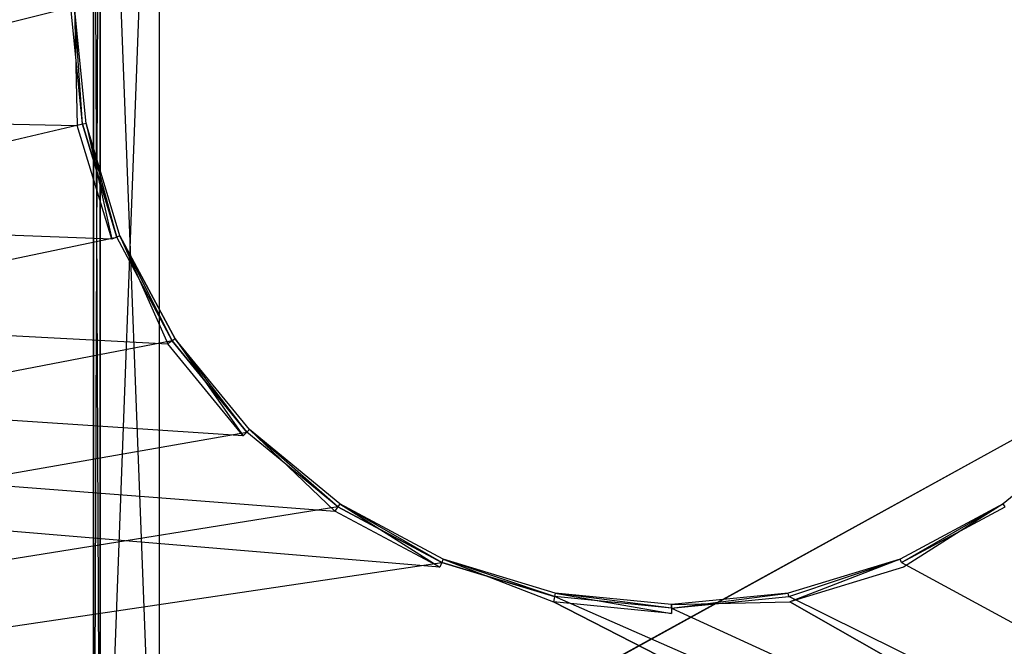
# Model space of a CAD drawing. Extents: x -1.4 to 0, y -0.5 to 0.
# Tile 40 of 49: x -0.45 to -0.3, y -0.32 to -0.22. Entities that reach past the tile are written whole.
import ezdxf

# ---------------------------------------------------------------- set-up
doc = ezdxf.new("R2010")
doc.units = 0
for name, color, linetype in [('L19_KORPUS_LEGATO_BO_X_13620__Y', 7, 'CONTINUOUS'), ('L1_DRAWERBOX_LEGATO_SIP_6_X_167', 7, 'CONTINUOUS'), ('L27_PLATTE_LEGATO_N_B13300__0__', 7, 'CONTINUOUS'), ('L3_DRAWERBOX_LEGATO_SIP_4_X_588', 7, 'CONTINUOUS'), ('L41_DRAWERBOX_LEGATO_REL_3_X_58', 7, 'CONTINUOUS')]:
    doc.layers.add(name, color=color, linetype=linetype)

msp = doc.modelspace()

# ---------------------------------------------------------------- linework, layer by layer
at = {"layer": 'L19_KORPUS_LEGATO_BO_X_13620__Y', "color": 8}
for points, invisible_edges in [([(-0.019, -0.4785, 0.02), (-1.381, -0.069, 0.02), (-1.381, -0.4785, 0.02), (-0.019, -0.4785, 0.02)], 13), ([(-1.381, -0.069, 0.02), (-0.019, -0.4785, 0.02), (-0.019, -0.069, 0.02), (-1.381, -0.069, 0.02)], 14), ([(-0.019, -0.069, 0.001), (-1.381, -0.4785, 0.001), (-1.381, -0.069, 0.001), (-0.019, -0.069, 0.001)], 13), ([(-1.381, -0.4785, 0.001), (-0.019, -0.069, 0.001), (-0.019, -0.4785, 0.001), (-1.381, -0.4785, 0.001)], 14)]:
    msp.add_3dface(points, dxfattribs=dict(at, invisible_edges=invisible_edges))
at = {"layer": 'L1_DRAWERBOX_LEGATO_SIP_6_X_167', "color": 8}
for points, invisible_edges in [([(-0.438301, -0.382499, 0.398), (-0.438301, -0.138103, 0.467), (-0.438301, -0.3825, 0.467), (-0.438301, -0.382499, 0.398)], 13), ([(-0.438301, -0.138103, 0.467), (-0.438301, -0.382499, 0.398), (-0.438301, -0.138103, 0.398), (-0.438301, -0.138103, 0.467)], 14), ([(-0.4373, -0.381501, 0.379844), (-0.438301, -0.138103, 0.379844), (-0.438301, -0.3825, 0.379844), (-0.4373, -0.381501, 0.379844)], 13), ([(-0.438301, -0.138103, 0.379844), (-0.4373, -0.381501, 0.379844), (-0.4373, -0.138103, 0.379844), (-0.438301, -0.138103, 0.379844)], 14), ([(-0.438301, -0.138103, 0.379844), (-0.438301, -0.382499, 0.398), (-0.438301, -0.3825, 0.379844), (-0.438301, -0.138103, 0.379844)], 13), ([(-0.438301, -0.382499, 0.398), (-0.438301, -0.138103, 0.379844), (-0.438301, -0.138103, 0.398), (-0.438301, -0.382499, 0.398)], 14), ([(-0.4373, -0.138103, 0.467), (-0.438301, -0.3825, 0.467), (-0.438301, -0.138103, 0.467), (-0.4373, -0.138103, 0.467)], 13), ([(-0.438301, -0.3825, 0.467), (-0.4373, -0.138103, 0.467), (-0.4373, -0.381501, 0.467), (-0.438301, -0.3825, 0.467)], 14), ([(-0.4283, -0.3725, 0.379844), (-0.4373, -0.138103, 0.379844), (-0.4373, -0.381501, 0.379844), (-0.4283, -0.3725, 0.379844)], 13), ([(-0.4373, -0.138103, 0.379844), (-0.4283, -0.3725, 0.379844), (-0.4283, -0.138103, 0.379844), (-0.4373, -0.138103, 0.379844)], 14), ([(-0.4283, -0.138103, 0.398), (-0.4373, -0.381501, 0.398), (-0.4373, -0.138103, 0.398), (-0.4283, -0.138103, 0.398)], 13), ([(-0.4373, -0.381501, 0.398), (-0.4283, -0.138103, 0.398), (-0.4283, -0.3725, 0.398), (-0.4373, -0.381501, 0.398)], 14), ([(-0.4373, -0.381501, 0.467), (-0.4373, -0.138103, 0.398), (-0.4373, -0.381501, 0.398), (-0.4373, -0.381501, 0.467)], 13), ([(-0.4373, -0.138103, 0.398), (-0.4373, -0.381501, 0.467), (-0.4373, -0.138103, 0.467), (-0.4373, -0.138103, 0.398)], 14), ([(-0.4283, -0.3725, 0.398), (-0.4283, -0.138103, 0.379844), (-0.4283, -0.3725, 0.379844), (-0.4283, -0.3725, 0.398)], 13), ([(-0.4283, -0.138103, 0.379844), (-0.4283, -0.3725, 0.398), (-0.4283, -0.138103, 0.398), (-0.4283, -0.138103, 0.379844)], 14)]:
    msp.add_3dface(points, dxfattribs=dict(at, invisible_edges=invisible_edges))
at = {"layer": 'L27_PLATTE_LEGATO_N_B13300__0__', "color": 8}
for points, invisible_edges in [([(-0.00192, -0.498375, 0.55), (-1.398322, -0.220523, 0.55), (-1.398322, -0.498375, 0.55), (-0.00192, -0.498375, 0.55)], 13), ([(-1.398322, -0.220523, 0.55), (-0.00192, -0.498375, 0.55), (-0.385557, -0.305801, 0.55), (-1.398322, -0.220523, 0.55)], 10), ([(-1.398322, -0.220523, 0.55), (-0.385557, -0.305801, 0.55), (-0.401515, -0.297271, 0.55), (-1.398322, -0.220523, 0.55)], 13), ([(-1.398322, -0.220523, 0.55), (-0.401515, -0.297271, 0.55), (-0.415503, -0.285792, 0.55), (-1.398322, -0.220523, 0.55)], 10), ([(-1.398322, -0.220523, 0.55), (-0.415503, -0.285792, 0.55), (-0.426982, -0.271804, 0.55), (-1.398322, -0.220523, 0.55)], 13), ([(-1.398322, -0.220523, 0.55), (-0.426982, -0.271804, 0.55), (-0.435512, -0.255846, 0.55), (-1.398322, -0.220523, 0.55)], 10), ([(-1.398322, -0.220523, 0.55), (-0.435512, -0.255846, 0.55), (-0.440764, -0.23853, 0.55), (-1.398322, -0.220523, 0.55)], 13), ([(-1.398322, -0.220523, 0.55), (-0.440764, -0.23853, 0.55), (-0.442538, -0.220523, 0.55), (-1.398322, -0.220523, 0.55)], 10), ([(-0.44173, -0.220523, 0.512), (-1.348577, -0.448631, 0.512), (-1.348577, -0.220523, 0.512), (-0.44173, -0.220523, 0.512)], 13), ([(-1.348577, -0.448631, 0.512), (-0.44173, -0.220523, 0.512), (-0.439972, -0.238373, 0.512), (-1.348577, -0.448631, 0.512)], 10), ([(-0.440764, -0.23853, 0.55), (-0.441181, -0.220523, 0.55), (-0.442538, -0.220523, 0.55), (-0.440764, -0.23853, 0.55)], 13), ([(-0.441181, -0.220523, 0.512), (-0.439972, -0.238373, 0.512), (-0.44173, -0.220523, 0.512), (-0.441181, -0.220523, 0.512)], 13), ([(-0.441181, -0.220523, 0.549138), (-0.439434, -0.238266, 0.55), (-0.439434, -0.238266, 0.549138), (-0.441181, -0.220523, 0.549138)], 13), ([(-0.439434, -0.238266, 0.55), (-0.441181, -0.220523, 0.549138), (-0.441181, -0.220523, 0.55), (-0.439434, -0.238266, 0.55)], 14), ([(-0.441181, -0.220523, 0.512), (-0.439434, -0.238266, 0.512861), (-0.439434, -0.238266, 0.512), (-0.441181, -0.220523, 0.512)], 13), ([(-0.439434, -0.238266, 0.512861), (-0.441181, -0.220523, 0.512), (-0.441181, -0.220523, 0.512861), (-0.439434, -0.238266, 0.512861)], 14), ([(-0.441181, -0.220523, 0.512861), (-0.439434, -0.238266, 0.549138), (-0.439434, -0.238266, 0.512861), (-0.441181, -0.220523, 0.512861)], 13), ([(-0.439434, -0.238266, 0.549138), (-0.441181, -0.220523, 0.512861), (-0.441181, -0.220523, 0.549138), (-0.439434, -0.238266, 0.549138)], 14), ([(-0.441181, -0.220523, 0.55), (-0.440764, -0.23853, 0.55), (-0.439434, -0.238266, 0.55), (-0.441181, -0.220523, 0.55)], 14), ([(-0.439972, -0.238373, 0.512), (-0.441181, -0.220523, 0.512), (-0.439434, -0.238266, 0.512), (-0.439972, -0.238373, 0.512)], 14), ([(-1.348577, -0.448631, 0.512), (-0.439972, -0.238373, 0.512), (-0.434765, -0.255537, 0.512), (-1.348577, -0.448631, 0.512)], 13), ([(-0.435512, -0.255846, 0.55), (-0.439434, -0.238266, 0.55), (-0.440764, -0.23853, 0.55), (-0.435512, -0.255846, 0.55)], 13), ([(-0.439434, -0.238266, 0.512), (-0.434765, -0.255537, 0.512), (-0.439972, -0.238373, 0.512), (-0.439434, -0.238266, 0.512)], 13), ([(-0.439434, -0.238266, 0.549138), (-0.434258, -0.255327, 0.55), (-0.434258, -0.255327, 0.549138), (-0.439434, -0.238266, 0.549138)], 13), ([(-0.434258, -0.255327, 0.55), (-0.439434, -0.238266, 0.549138), (-0.439434, -0.238266, 0.55), (-0.434258, -0.255327, 0.55)], 14), ([(-0.439434, -0.238266, 0.512), (-0.434258, -0.255327, 0.512861), (-0.434258, -0.255327, 0.512), (-0.439434, -0.238266, 0.512)], 13), ([(-0.434258, -0.255327, 0.512861), (-0.439434, -0.238266, 0.512), (-0.439434, -0.238266, 0.512861), (-0.434258, -0.255327, 0.512861)], 14), ([(-0.439434, -0.238266, 0.512861), (-0.434258, -0.255327, 0.549138), (-0.434258, -0.255327, 0.512861), (-0.439434, -0.238266, 0.512861)], 13), ([(-0.434258, -0.255327, 0.549138), (-0.439434, -0.238266, 0.512861), (-0.439434, -0.238266, 0.549138), (-0.434258, -0.255327, 0.549138)], 14), ([(-0.439434, -0.238266, 0.55), (-0.435512, -0.255846, 0.55), (-0.434258, -0.255327, 0.55), (-0.439434, -0.238266, 0.55)], 14), ([(-0.434765, -0.255537, 0.512), (-0.439434, -0.238266, 0.512), (-0.434258, -0.255327, 0.512), (-0.434765, -0.255537, 0.512)], 14), ([(-1.348577, -0.448631, 0.512), (-0.434765, -0.255537, 0.512), (-0.42631, -0.271355, 0.512), (-1.348577, -0.448631, 0.512)], 10), ([(-0.426982, -0.271804, 0.55), (-0.434258, -0.255327, 0.55), (-0.435512, -0.255846, 0.55), (-0.426982, -0.271804, 0.55)], 13), ([(-0.434258, -0.255327, 0.512), (-0.42631, -0.271355, 0.512), (-0.434765, -0.255537, 0.512), (-0.434258, -0.255327, 0.512)], 13), ([(-0.434258, -0.255327, 0.549138), (-0.425854, -0.271051, 0.55), (-0.425854, -0.271051, 0.549138), (-0.434258, -0.255327, 0.549138)], 13), ([(-0.425854, -0.271051, 0.55), (-0.434258, -0.255327, 0.549138), (-0.434258, -0.255327, 0.55), (-0.425854, -0.271051, 0.55)], 14), ([(-0.425854, -0.271051, 0.512), (-0.434258, -0.255327, 0.512861), (-0.425854, -0.271051, 0.512861), (-0.425854, -0.271051, 0.512)], 13), ([(-0.434258, -0.255327, 0.512861), (-0.425854, -0.271051, 0.512), (-0.434258, -0.255327, 0.512), (-0.434258, -0.255327, 0.512861)], 14), ([(-0.434258, -0.255327, 0.512861), (-0.425854, -0.271051, 0.549138), (-0.425854, -0.271051, 0.512861), (-0.434258, -0.255327, 0.512861)], 13), ([(-0.425854, -0.271051, 0.549138), (-0.434258, -0.255327, 0.512861), (-0.434258, -0.255327, 0.549138), (-0.425854, -0.271051, 0.549138)], 14), ([(-0.434258, -0.255327, 0.55), (-0.426982, -0.271804, 0.55), (-0.425854, -0.271051, 0.55), (-0.434258, -0.255327, 0.55)], 14), ([(-0.42631, -0.271355, 0.512), (-0.434258, -0.255327, 0.512), (-0.425854, -0.271051, 0.512), (-0.42631, -0.271355, 0.512)], 14), ([(-1.348577, -0.448631, 0.512), (-0.42631, -0.271355, 0.512), (-0.414931, -0.28522, 0.512), (-1.348577, -0.448631, 0.512)], 13), ([(-0.415503, -0.285792, 0.55), (-0.425854, -0.271051, 0.55), (-0.426982, -0.271804, 0.55), (-0.415503, -0.285792, 0.55)], 13), ([(-0.425854, -0.271051, 0.512), (-0.414931, -0.28522, 0.512), (-0.42631, -0.271355, 0.512), (-0.425854, -0.271051, 0.512)], 13), ([(-0.425854, -0.271051, 0.549138), (-0.414543, -0.284833, 0.55), (-0.414543, -0.284833, 0.549138), (-0.425854, -0.271051, 0.549138)], 13), ([(-0.414543, -0.284833, 0.55), (-0.425854, -0.271051, 0.549138), (-0.425854, -0.271051, 0.55), (-0.414543, -0.284833, 0.55)], 14), ([(-0.425854, -0.271051, 0.512), (-0.414543, -0.284833, 0.512861), (-0.414543, -0.284833, 0.512), (-0.425854, -0.271051, 0.512)], 13), ([(-0.414543, -0.284833, 0.512861), (-0.425854, -0.271051, 0.512), (-0.425854, -0.271051, 0.512861), (-0.414543, -0.284833, 0.512861)], 14), ([(-0.425854, -0.271051, 0.512861), (-0.414543, -0.284833, 0.549138), (-0.414543, -0.284833, 0.512861), (-0.425854, -0.271051, 0.512861)], 13), ([(-0.414543, -0.284833, 0.549138), (-0.425854, -0.271051, 0.512861), (-0.425854, -0.271051, 0.549138), (-0.414543, -0.284833, 0.549138)], 14), ([(-0.425854, -0.271051, 0.55), (-0.415503, -0.285792, 0.55), (-0.414543, -0.284833, 0.55), (-0.425854, -0.271051, 0.55)], 14), ([(-0.414931, -0.28522, 0.512), (-0.425854, -0.271051, 0.512), (-0.414543, -0.284833, 0.512), (-0.414931, -0.28522, 0.512)], 14), ([(-0.401515, -0.297271, 0.55), (-0.414543, -0.284833, 0.55), (-0.415503, -0.285792, 0.55), (-0.401515, -0.297271, 0.55)], 13), ([(-0.414543, -0.284833, 0.512), (-0.401066, -0.296599, 0.512), (-0.414931, -0.28522, 0.512), (-0.414543, -0.284833, 0.512)], 13), ([(-0.414543, -0.284833, 0.55), (-0.400761, -0.296143, 0.549138), (-0.414543, -0.284833, 0.549138), (-0.414543, -0.284833, 0.55)], 13), ([(-0.400761, -0.296143, 0.549138), (-0.414543, -0.284833, 0.55), (-0.400761, -0.296143, 0.55), (-0.400761, -0.296143, 0.549138)], 14), ([(-0.414543, -0.284833, 0.512861), (-0.400761, -0.296143, 0.512), (-0.414543, -0.284833, 0.512), (-0.414543, -0.284833, 0.512861)], 13), ([(-0.400761, -0.296143, 0.512), (-0.414543, -0.284833, 0.512861), (-0.400761, -0.296143, 0.512861), (-0.400761, -0.296143, 0.512)], 14), ([(-0.414543, -0.284833, 0.549138), (-0.400761, -0.296143, 0.512861), (-0.414543, -0.284833, 0.512861), (-0.414543, -0.284833, 0.549138)], 13), ([(-0.400761, -0.296143, 0.512861), (-0.414543, -0.284833, 0.549138), (-0.400761, -0.296143, 0.549138), (-0.400761, -0.296143, 0.512861)], 14), ([(-0.414543, -0.284833, 0.55), (-0.401515, -0.297271, 0.55), (-0.400761, -0.296143, 0.55), (-0.414543, -0.284833, 0.55)], 14), ([(-0.401066, -0.296599, 0.512), (-0.414543, -0.284833, 0.512), (-0.400761, -0.296143, 0.512), (-0.401066, -0.296599, 0.512)], 14), ([(-0.299705, -0.296143, 0.549138), (-0.285923, -0.284833, 0.55), (-0.285923, -0.284833, 0.549138), (-0.299705, -0.296143, 0.549138)], 13), ([(-0.285923, -0.284833, 0.55), (-0.299705, -0.296143, 0.549138), (-0.299705, -0.296143, 0.55), (-0.285923, -0.284833, 0.55)], 14), ([(-0.299705, -0.296143, 0.512), (-0.285923, -0.284833, 0.512861), (-0.285923, -0.284833, 0.512), (-0.299705, -0.296143, 0.512)], 13), ([(-0.285923, -0.284833, 0.512861), (-0.299705, -0.296143, 0.512), (-0.299705, -0.296143, 0.512861), (-0.285923, -0.284833, 0.512861)], 14), ([(-0.299705, -0.296143, 0.512861), (-0.285923, -0.284833, 0.549138), (-0.285923, -0.284833, 0.512861), (-0.299705, -0.296143, 0.512861)], 13), ([(-0.285923, -0.284833, 0.549138), (-0.299705, -0.296143, 0.512861), (-0.299705, -0.296143, 0.549138), (-0.285923, -0.284833, 0.549138)], 14), ([(-0.298952, -0.297271, 0.55), (-0.285923, -0.284833, 0.55), (-0.299705, -0.296143, 0.55), (-0.298952, -0.297271, 0.55)], 13), ([(-0.285923, -0.284833, 0.512), (-0.299401, -0.296599, 0.512), (-0.299705, -0.296143, 0.512), (-0.285923, -0.284833, 0.512)], 13), ([(-1.348577, -0.448631, 0.512), (-0.414931, -0.28522, 0.512), (-0.401066, -0.296599, 0.512), (-1.348577, -0.448631, 0.512)], 10), ([(-1.348577, -0.448631, 0.512), (-0.401066, -0.296599, 0.512), (-0.385248, -0.305054, 0.512), (-1.348577, -0.448631, 0.512)], 13), ([(-0.385557, -0.305801, 0.55), (-0.400761, -0.296143, 0.55), (-0.401515, -0.297271, 0.55), (-0.385557, -0.305801, 0.55)], 13), ([(-0.400761, -0.296143, 0.512), (-0.385248, -0.305054, 0.512), (-0.401066, -0.296599, 0.512), (-0.400761, -0.296143, 0.512)], 13), ([(-0.400761, -0.296143, 0.549138), (-0.385038, -0.304548, 0.55), (-0.385038, -0.304548, 0.549138), (-0.400761, -0.296143, 0.549138)], 13), ([(-0.385038, -0.304548, 0.55), (-0.400761, -0.296143, 0.549138), (-0.400761, -0.296143, 0.55), (-0.385038, -0.304548, 0.55)], 14), ([(-0.400761, -0.296143, 0.512861), (-0.385038, -0.304548, 0.512), (-0.400761, -0.296143, 0.512), (-0.400761, -0.296143, 0.512861)], 13), ([(-0.385038, -0.304548, 0.512), (-0.400761, -0.296143, 0.512861), (-0.385038, -0.304548, 0.512861), (-0.385038, -0.304548, 0.512)], 14), ([(-0.400761, -0.296143, 0.512861), (-0.385038, -0.304548, 0.549138), (-0.385038, -0.304548, 0.512861), (-0.400761, -0.296143, 0.512861)], 13), ([(-0.385038, -0.304548, 0.549138), (-0.400761, -0.296143, 0.512861), (-0.400761, -0.296143, 0.549138), (-0.385038, -0.304548, 0.549138)], 14), ([(-0.400761, -0.296143, 0.55), (-0.385557, -0.305801, 0.55), (-0.385038, -0.304548, 0.55), (-0.400761, -0.296143, 0.55)], 14), ([(-0.385248, -0.305054, 0.512), (-0.400761, -0.296143, 0.512), (-0.385038, -0.304548, 0.512), (-0.385248, -0.305054, 0.512)], 14), ([(-0.315429, -0.304548, 0.55), (-0.299705, -0.296143, 0.549138), (-0.315429, -0.304548, 0.549138), (-0.315429, -0.304548, 0.55)], 13), ([(-0.299705, -0.296143, 0.549138), (-0.315429, -0.304548, 0.55), (-0.299705, -0.296143, 0.55), (-0.299705, -0.296143, 0.549138)], 14), ([(-0.315429, -0.304548, 0.512), (-0.299705, -0.296143, 0.512861), (-0.299705, -0.296143, 0.512), (-0.315429, -0.304548, 0.512)], 13), ([(-0.299705, -0.296143, 0.512861), (-0.315429, -0.304548, 0.512), (-0.315429, -0.304548, 0.512861), (-0.299705, -0.296143, 0.512861)], 14), ([(-0.315429, -0.304548, 0.549138), (-0.299705, -0.296143, 0.512861), (-0.315429, -0.304548, 0.512861), (-0.315429, -0.304548, 0.549138)], 13), ([(-0.299705, -0.296143, 0.512861), (-0.315429, -0.304548, 0.549138), (-0.299705, -0.296143, 0.549138), (-0.299705, -0.296143, 0.512861)], 14), ([(-0.31491, -0.305801, 0.55), (-0.299705, -0.296143, 0.55), (-0.315429, -0.304548, 0.55), (-0.31491, -0.305801, 0.55)], 13), ([(-0.299705, -0.296143, 0.512), (-0.315219, -0.305054, 0.512), (-0.315429, -0.304548, 0.512), (-0.299705, -0.296143, 0.512)], 13), ([(-0.315219, -0.305054, 0.512), (-0.299705, -0.296143, 0.512), (-0.299401, -0.296599, 0.512), (-0.315219, -0.305054, 0.512)], 14), ([(-0.051665, -0.448631, 0.512), (-0.315219, -0.305054, 0.512), (-0.299401, -0.296599, 0.512), (-0.051665, -0.448631, 0.512)], 13), ([(-0.299705, -0.296143, 0.55), (-0.31491, -0.305801, 0.55), (-0.298952, -0.297271, 0.55), (-0.299705, -0.296143, 0.55)], 14), ([(-0.31491, -0.305801, 0.55), (-0.00192, -0.498375, 0.55), (-0.298952, -0.297271, 0.55), (-0.31491, -0.305801, 0.55)], 15), ([(-1.348577, -0.448631, 0.512), (-0.385248, -0.305054, 0.512), (-0.051665, -0.448631, 0.512), (-1.348577, -0.448631, 0.512)], 10), ([(-0.368241, -0.311054, 0.55), (-0.385038, -0.304548, 0.55), (-0.385557, -0.305801, 0.55), (-0.368241, -0.311054, 0.55)], 13), ([(-0.385557, -0.305801, 0.55), (-0.00192, -0.498375, 0.55), (-0.368241, -0.311054, 0.55), (-0.385557, -0.305801, 0.55)], 13), ([(-0.385038, -0.304548, 0.512), (-0.368084, -0.310261, 0.512), (-0.385248, -0.305054, 0.512), (-0.385038, -0.304548, 0.512)], 13), ([(-0.051665, -0.448631, 0.512), (-0.385248, -0.305054, 0.512), (-0.368084, -0.310261, 0.512), (-0.051665, -0.448631, 0.512)], 13), ([(-0.385038, -0.304548, 0.55), (-0.367977, -0.309723, 0.549138), (-0.385038, -0.304548, 0.549138), (-0.385038, -0.304548, 0.55)], 13), ([(-0.367977, -0.309723, 0.549138), (-0.385038, -0.304548, 0.55), (-0.367977, -0.309723, 0.55), (-0.367977, -0.309723, 0.549138)], 14), ([(-0.385038, -0.304548, 0.512861), (-0.367977, -0.309723, 0.512), (-0.385038, -0.304548, 0.512), (-0.385038, -0.304548, 0.512861)], 13), ([(-0.367977, -0.309723, 0.512), (-0.385038, -0.304548, 0.512861), (-0.367977, -0.309723, 0.512861), (-0.367977, -0.309723, 0.512)], 14), ([(-0.385038, -0.304548, 0.549138), (-0.367977, -0.309723, 0.512861), (-0.385038, -0.304548, 0.512861), (-0.385038, -0.304548, 0.549138)], 13), ([(-0.367977, -0.309723, 0.512861), (-0.385038, -0.304548, 0.549138), (-0.367977, -0.309723, 0.549138), (-0.367977, -0.309723, 0.512861)], 14), ([(-0.385038, -0.304548, 0.55), (-0.368241, -0.311054, 0.55), (-0.367977, -0.309723, 0.55), (-0.385038, -0.304548, 0.55)], 14), ([(-0.368084, -0.310261, 0.512), (-0.385038, -0.304548, 0.512), (-0.367977, -0.309723, 0.512), (-0.368084, -0.310261, 0.512)], 14), ([(-0.33249, -0.309723, 0.549138), (-0.315429, -0.304548, 0.55), (-0.315429, -0.304548, 0.549138), (-0.33249, -0.309723, 0.549138)], 13), ([(-0.315429, -0.304548, 0.55), (-0.33249, -0.309723, 0.549138), (-0.33249, -0.309723, 0.55), (-0.315429, -0.304548, 0.55)], 14), ([(-0.33249, -0.309723, 0.512), (-0.315429, -0.304548, 0.512861), (-0.315429, -0.304548, 0.512), (-0.33249, -0.309723, 0.512)], 13), ([(-0.315429, -0.304548, 0.512861), (-0.33249, -0.309723, 0.512), (-0.33249, -0.309723, 0.512861), (-0.315429, -0.304548, 0.512861)], 14), ([(-0.33249, -0.309723, 0.512861), (-0.315429, -0.304548, 0.549138), (-0.315429, -0.304548, 0.512861), (-0.33249, -0.309723, 0.512861)], 13), ([(-0.315429, -0.304548, 0.549138), (-0.33249, -0.309723, 0.512861), (-0.33249, -0.309723, 0.549138), (-0.315429, -0.304548, 0.549138)], 14), ([(-0.332226, -0.311054, 0.55), (-0.315429, -0.304548, 0.55), (-0.33249, -0.309723, 0.55), (-0.332226, -0.311054, 0.55)], 13), ([(-0.315429, -0.304548, 0.512), (-0.332383, -0.310261, 0.512), (-0.33249, -0.309723, 0.512), (-0.315429, -0.304548, 0.512)], 13), ([(-0.332383, -0.310261, 0.512), (-0.315429, -0.304548, 0.512), (-0.315219, -0.305054, 0.512), (-0.332383, -0.310261, 0.512)], 14), ([(-0.051665, -0.448631, 0.512), (-0.332383, -0.310261, 0.512), (-0.315219, -0.305054, 0.512), (-0.051665, -0.448631, 0.512)], 10), ([(-0.315429, -0.304548, 0.55), (-0.332226, -0.311054, 0.55), (-0.31491, -0.305801, 0.55), (-0.315429, -0.304548, 0.55)], 14), ([(-0.332226, -0.311054, 0.55), (-0.00192, -0.498375, 0.55), (-0.31491, -0.305801, 0.55), (-0.332226, -0.311054, 0.55)], 10), ([(-0.350233, -0.312827, 0.55), (-0.367977, -0.309723, 0.55), (-0.368241, -0.311054, 0.55), (-0.350233, -0.312827, 0.55)], 13), ([(-0.367977, -0.309723, 0.512), (-0.350233, -0.312019, 0.512), (-0.368084, -0.310261, 0.512), (-0.367977, -0.309723, 0.512)], 13), ([(-0.051665, -0.448631, 0.512), (-0.368084, -0.310261, 0.512), (-0.350233, -0.312019, 0.512), (-0.051665, -0.448631, 0.512)], 10), ([(-0.367977, -0.309723, 0.55), (-0.350233, -0.311471, 0.549138), (-0.367977, -0.309723, 0.549138), (-0.367977, -0.309723, 0.55)], 13), ([(-0.350233, -0.311471, 0.549138), (-0.367977, -0.309723, 0.55), (-0.350233, -0.311471, 0.55), (-0.350233, -0.311471, 0.549138)], 14), ([(-0.367977, -0.309723, 0.512861), (-0.350233, -0.311471, 0.512), (-0.367977, -0.309723, 0.512), (-0.367977, -0.309723, 0.512861)], 13), ([(-0.350233, -0.311471, 0.512), (-0.367977, -0.309723, 0.512861), (-0.350233, -0.311471, 0.512861), (-0.350233, -0.311471, 0.512)], 14), ([(-0.367977, -0.309723, 0.549138), (-0.350233, -0.311471, 0.512861), (-0.367977, -0.309723, 0.512861), (-0.367977, -0.309723, 0.549138)], 13), ([(-0.350233, -0.311471, 0.512861), (-0.367977, -0.309723, 0.549138), (-0.350233, -0.311471, 0.549138), (-0.350233, -0.311471, 0.512861)], 14), ([(-0.367977, -0.309723, 0.55), (-0.350233, -0.312827, 0.55), (-0.350233, -0.311471, 0.55), (-0.367977, -0.309723, 0.55)], 14), ([(-0.350233, -0.312019, 0.512), (-0.367977, -0.309723, 0.512), (-0.350233, -0.311471, 0.512), (-0.350233, -0.312019, 0.512)], 14), ([(-0.350233, -0.311471, 0.549138), (-0.33249, -0.309723, 0.55), (-0.33249, -0.309723, 0.549138), (-0.350233, -0.311471, 0.549138)], 13), ([(-0.33249, -0.309723, 0.55), (-0.350233, -0.311471, 0.549138), (-0.350233, -0.311471, 0.55), (-0.33249, -0.309723, 0.55)], 14), ([(-0.350233, -0.311471, 0.512), (-0.33249, -0.309723, 0.512861), (-0.33249, -0.309723, 0.512), (-0.350233, -0.311471, 0.512)], 13), ([(-0.33249, -0.309723, 0.512861), (-0.350233, -0.311471, 0.512), (-0.350233, -0.311471, 0.512861), (-0.33249, -0.309723, 0.512861)], 14), ([(-0.350233, -0.311471, 0.512861), (-0.33249, -0.309723, 0.549138), (-0.33249, -0.309723, 0.512861), (-0.350233, -0.311471, 0.512861)], 13), ([(-0.33249, -0.309723, 0.549138), (-0.350233, -0.311471, 0.512861), (-0.350233, -0.311471, 0.549138), (-0.33249, -0.309723, 0.549138)], 14), ([(-0.350233, -0.311471, 0.55), (-0.332226, -0.311054, 0.55), (-0.33249, -0.309723, 0.55), (-0.350233, -0.311471, 0.55)], 14), ([(-0.33249, -0.309723, 0.512), (-0.350233, -0.312019, 0.512), (-0.350233, -0.311471, 0.512), (-0.33249, -0.309723, 0.512)], 13), ([(-0.350233, -0.312019, 0.512), (-0.33249, -0.309723, 0.512), (-0.332383, -0.310261, 0.512), (-0.350233, -0.312019, 0.512)], 14), ([(-0.051665, -0.448631, 0.512), (-0.350233, -0.312019, 0.512), (-0.332383, -0.310261, 0.512), (-0.051665, -0.448631, 0.512)], 13), ([(-0.368241, -0.311054, 0.55), (-0.00192, -0.498375, 0.55), (-0.350233, -0.312827, 0.55), (-0.368241, -0.311054, 0.55)], 10), ([(-0.332226, -0.311054, 0.55), (-0.350233, -0.311471, 0.55), (-0.350233, -0.312827, 0.55), (-0.332226, -0.311054, 0.55)], 13), ([(-0.350233, -0.312827, 0.55), (-0.00192, -0.498375, 0.55), (-0.332226, -0.311054, 0.55), (-0.350233, -0.312827, 0.55)], 13)]:
    msp.add_3dface(points, dxfattribs=dict(at, invisible_edges=invisible_edges))
at = {"layer": 'L3_DRAWERBOX_LEGATO_SIP_4_X_588', "color": 8}
for points, invisible_edges in [([(-0.438301, -0.1555, 0.398), (-0.649054, -0.382499, 0.398), (-0.649054, -0.1555, 0.398), (-0.438301, -0.1555, 0.398)], 13), ([(-0.649054, -0.382499, 0.398), (-0.438301, -0.1555, 0.398), (-0.438301, -0.382499, 0.398), (-0.649054, -0.382499, 0.398)], 14), ([(-0.438301, -0.382499, 0.382), (-0.649054, -0.1555, 0.382), (-0.649054, -0.382499, 0.382), (-0.438301, -0.382499, 0.382)], 13), ([(-0.649054, -0.1555, 0.382), (-0.438301, -0.382499, 0.382), (-0.438301, -0.1555, 0.382), (-0.649054, -0.1555, 0.382)], 14)]:
    msp.add_3dface(points, dxfattribs=dict(at, invisible_edges=invisible_edges))
at = {"layer": 'L41_DRAWERBOX_LEGATO_REL_3_X_58', "color": 8}
for points, invisible_edges in [([(-0.649015, -0.4795, 0.048), (-0.060485, -0.1555, 0.048), (-0.649015, -0.1555, 0.048), (-0.649015, -0.4795, 0.048)], 13), ([(-0.060485, -0.1555, 0.048), (-0.649015, -0.4795, 0.048), (-0.060485, -0.4795, 0.048), (-0.060485, -0.1555, 0.048)], 14), ([(-0.060485, -0.1555, 0.032), (-0.649015, -0.4795, 0.032), (-0.649015, -0.1555, 0.032), (-0.060485, -0.1555, 0.032)], 13), ([(-0.649015, -0.4795, 0.032), (-0.060485, -0.1555, 0.032), (-0.060485, -0.4795, 0.032), (-0.649015, -0.4795, 0.032)], 14)]:
    msp.add_3dface(points, dxfattribs=dict(at, invisible_edges=invisible_edges))

doc.saveas('drawing.dxf')
